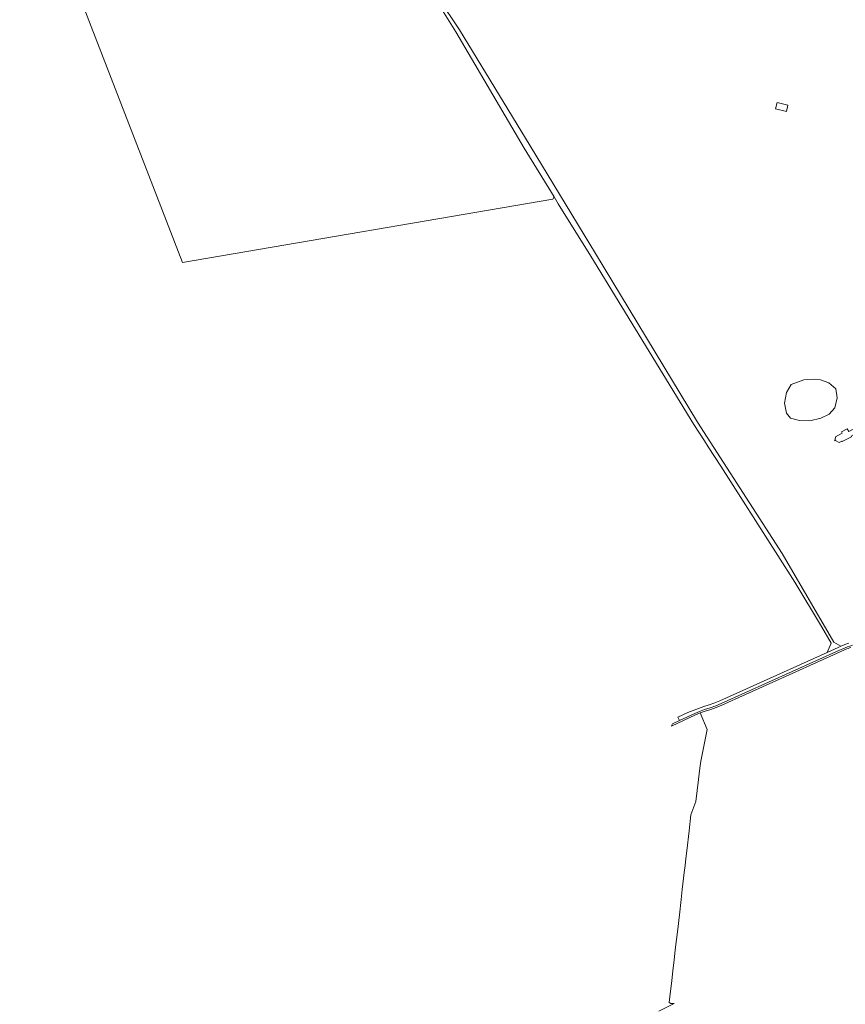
# Model space of a CAD drawing. Header units: metres. Extents: x 168032 to 180145, y 382923 to 399665.
# Tile 132 of 256: x 176559 to 177263, y 387811 to 388651. Entities that reach past the tile are written whole.
import ezdxf

# ---------------------------------------------------------------- set-up
doc = ezdxf.new("R2010")
doc.units = ezdxf.units.M
for name, color, linetype, lineweight in [('B-WE-GR-BOS_GEMENGD-GV', 8, 'Continuous', 18), ('B-WE-GR-BOS_NAALD-GV', 8, 'Continuous', 18), ('B-WE-OG-BEBOUWING-GV', 8, 'Continuous', 18), ('B-WE-VH-VERHARDING_ASFALT-GV', 8, 'Continuous', 18), ('B-WE-VH-VERHARDING_FUNDERING_ZAND-GV', 8, 'Continuous', 18), ('B-WE-VH-VERHARDING_TEGEL-GV', 8, 'Continuous', 18)]:
    doc.layers.add(name, color=color, linetype=linetype, lineweight=lineweight)

msp = doc.modelspace()

# ---------------------------------------------------------------- linework, layer by layer
at = {"layer": 'B-WE-GR-BOS_GEMENGD-GV', "flags": 128}
for points in [[(176916.286, 388669.586), (176934.279, 388642.419), (176994.61, 388543.632), (177050.354, 388451.724), (177137.322, 388307.777), (177209.472, 388195.76), (177253.513, 388120.17), (177259.648, 388116.728)], [(177263.415, 388113.976), (177259.14, 388112.05), (177158.03, 388066.5), (177153.36, 388064.58), (177148.63, 388062.91), (177143.8, 388061.4), (177139.59, 388059.92), (177145.416, 388045.849), (177139.997, 388018.804), (177139.296, 388012.801), (177138.144, 388002.947), (177135.787, 387984.159), (177131.66, 387973.02), (177130.06, 387959.19), (177128.1, 387942.19), (177127.35, 387935.67), (177126.65, 387929.62), (177125.97, 387923.72), (177124.3, 387909.34), (177123.32, 387900.81), (177121.8, 387887.69), (177120.37, 387875.28), (177119.35, 387866.48), (177118.34, 387857.7), (177117.32, 387848.91), (177116.3, 387840.06), (177115.28, 387831.27), (177114.27, 387822.51), (177113.15, 387812.73), (177114.498, 387811.934), (177117.344, 387811.883), (177104.324, 387805.541)]]:
    msp.add_lwpolyline(points, dxfattribs=at)
for points in [[(177203.765, 388575.141), (177205.202, 388580.557), (177214.479, 388578.168), (177213.112, 388572.792)], [(177255.271, 388336.286), (177256.587, 388328.58), (177254.519, 388320.058), (177249.695, 388314.733), (177242.489, 388311.224), (177233.279, 388309.094), (177224.319, 388309.219), (177216.738, 388311.349), (177213.104, 388315.672), (177211.663, 388324.131), (177213.354, 388333.153), (177217.176, 388340.046), (177227.953, 388343.868), (177236.976, 388344.432), (177242.301, 388344.056), (177249.381, 388341.549)], [(177254.76, 388292.86), (177255.023, 388295.494), (177260.632, 388298.45), (177260.054, 388299.547), (177265.079, 388302.194), (177266.329, 388299.823), (177271.672, 388302.639), (177273.646, 388298.894), (177268.293, 388296.074), (177268.596, 388295.499), (177260.59, 388291.28), (177260.356, 388291.722), (177258.154, 388290.562), (177255.132, 388292.153), (177254.641, 388291.894), (177254.269, 388292.602)]]:
    msp.add_lwpolyline(points, close=True, dxfattribs=at)
at = {"layer": 'B-WE-GR-BOS_GEMENGD-GV'}
for points in [[(177259.648, 388116.728, -0.0253219), (177266.411, 388119.41)], [(177268.175, 388115.751, 0.0171783), (177263.415, 388113.976)]]:
    msp.add_lwpolyline(points, format="xyb", dxfattribs=at)
at = {"layer": 'B-WE-GR-BOS_NAALD-GV', "flags": 128}
msp.add_lwpolyline([(176558.932, 388802.826), (176697.967, 388444.073), (177013.755, 388498.097), (177014.946, 388500.126), (176989.345, 388541.581), (176931.131, 388640.721), (176914.108, 388668.329)], dxfattribs=at)
at = {"layer": 'B-WE-OG-BEBOUWING-GV', "flags": 128}
msp.add_lwpolyline([(177205.202, 388580.557), (177203.765, 388575.141), (177213.112, 388572.792), (177214.479, 388578.168)], close=True, dxfattribs=at)
at = {"layer": 'B-WE-VH-VERHARDING_ASFALT-GV', "flags": 128}
msp.add_lwpolyline([(177257.357, 388115.634), (177248.027, 388111.433), (177156.46, 388070.2), (177151.98, 388068.36), (177147.29, 388066.75), (177142.57, 388065.33), (177138.11, 388063.76), (177129.1, 388060.3), (177120.453, 388056.336), (177121.859, 388053.305), (177135, 388059.46), (177139.09, 388061.21), (177143.37, 388062.72), (177148.14, 388064.21), (177152.81, 388065.84), (177157.45, 388067.77), (177258.588, 388113.334), (177261.233, 388114.526)], dxfattribs=at)
at = {"layer": 'B-WE-VH-VERHARDING_ASFALT-GV'}
for points in [[(177259.648, 388116.728, 0.0086364), (177257.357, 388115.634)], [(177266.411, 388119.41, 0.0253219), (177259.648, 388116.728)], [(177261.233, 388114.526, -0.0246335), (177269.414, 388117.582)]]:
    msp.add_lwpolyline(points, format="xyb", dxfattribs=at)
at = {"layer": 'B-WE-VH-VERHARDING_FUNDERING_ZAND-GV', "flags": 128}
for points in [[(177050.354, 388451.724), (176994.61, 388543.632), (176934.279, 388642.419), (176916.286, 388669.586)], [(176914.108, 388668.329), (176931.131, 388640.721), (176989.345, 388541.581), (177014.946, 388500.126), (177018.474, 388494.128), (177046.324, 388449.497), (177134.174, 388305.903), (177143.2, 388291.985), (177146.505, 388286.889), (177157.283, 388270.269), (177205.971, 388194.238), (177220.26, 388171.394), (177242.972, 388133.466), (177251.308, 388119.288), (177248.027, 388111.433), (177257.357, 388115.634)], [(177259.648, 388116.728), (177253.513, 388120.17), (177209.472, 388195.76), (177137.322, 388307.777), (177050.354, 388451.724)]]:
    msp.add_lwpolyline(points, dxfattribs=at)
at = {"layer": 'B-WE-VH-VERHARDING_FUNDERING_ZAND-GV'}
msp.add_lwpolyline([(177257.357, 388115.634, -0.0086364), (177259.648, 388116.728)], format="xyb", dxfattribs=at)
at = {"layer": 'B-WE-VH-VERHARDING_TEGEL-GV', "flags": 128}
for points in [[(177261.233, 388114.526), (177258.588, 388113.334), (177157.45, 388067.77), (177152.81, 388065.84), (177148.14, 388064.21), (177143.37, 388062.72), (177139.09, 388061.21), (177135, 388059.46), (177121.859, 388053.305), (177116.639, 388050.86)], [(177115.102, 388048.635), (177135.56, 388058.18), (177139.59, 388059.92), (177143.8, 388061.4), (177148.63, 388062.91), (177153.36, 388064.58), (177158.03, 388066.5), (177259.14, 388112.05)], [(177259.14, 388112.05), (177263.415, 388113.976)]]:
    msp.add_lwpolyline(points, dxfattribs=at)
at = {"layer": 'B-WE-VH-VERHARDING_TEGEL-GV'}
for points in [[(177269.414, 388117.582, 0.0246335), (177261.233, 388114.526)], [(177263.415, 388113.976, -0.0171783), (177268.175, 388115.751)], [(177116.639, 388050.86, 0.234997), (177115.102, 388048.635)]]:
    msp.add_lwpolyline(points, format="xyb", dxfattribs=at)

doc.saveas('drawing.dxf')
